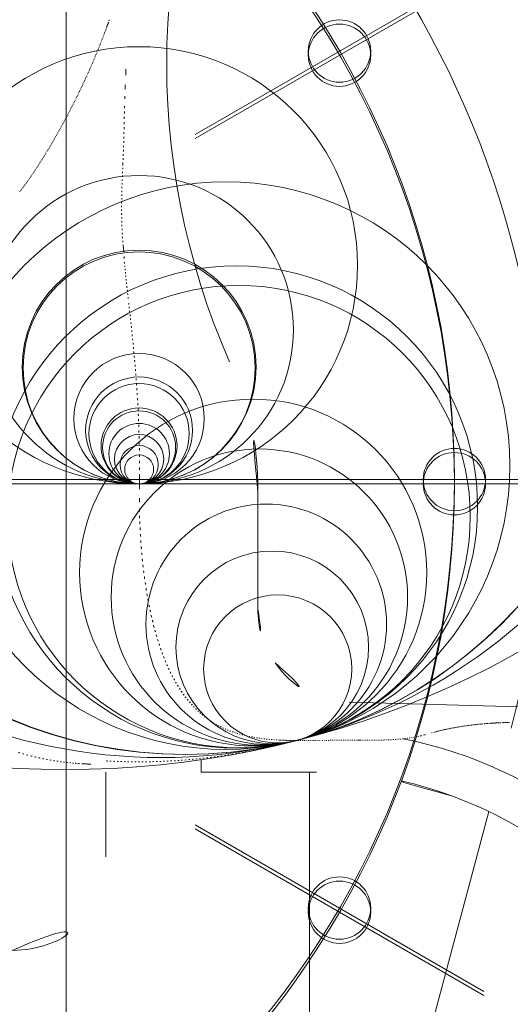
# Model space of a CAD drawing. Header units: millimetres. Extents: x 6612729504 to 6612744462, y 5733542327 to 5733549367.
# Tile 41 of 109: x 6612737394 to 6612737410, y 5733544356 to 5733544387. Entities that reach past the tile are written whole.
import ezdxf

# ---------------------------------------------------------------- set-up
doc = ezdxf.new("R2010")
doc.units = ezdxf.units.MM
doc.header["$MEASUREMENT"] = 0
doc.layers.add('_ATECHN-MEBLE', color=7, linetype='Continuous')

msp = doc.modelspace()

# ---------------------------------------------------------------- linework, layer by layer
at = {"layer": '_ATECHN-MEBLE', "color": 252, "lineweight": 18}
for p, q in [((6612737395.285228, 5733544412.35165), (6612737395.285228, 5733544342.351649)), ((6612737399.420713, 5733544383.428395), (6612737408.68199, 5733544388.775394)), ((6612737399.420713, 5733544383.295078), (6612737408.68199, 5733544388.642078)), ((6612737396.619319, 5733544386.958061), (6612737396.644002, 5733544387.032599)), ((6612737397.121069, 5733544379.748849), (6612737397.110466, 5733544379.881844)), ((6612737263.523328, 5733544372.351649), (6612737496.947128, 5733544372.351649)), ((6612737263.523328, 5733544372.218333), (6612737496.947128, 5733544372.218333)), ((6612737303.182075, 5733544372.351649), (6612737457.288382, 5733544372.351649)), ((6612737303.182075, 5733544372.218333), (6612737457.288382, 5733544372.218333)), ((6612737397.624422, 5733544372.214787), (6612737397.624786, 5733544372.214787)), ((6612737397.632473, 5733544372.214894), (6612737397.635415, 5733544372.440039)), ((6612737401.435106, 5733544368.204129), (6612737401.435188, 5733544371.967329)), ((6612737404.356617, 5733544365.205158), (6612737404.357779, 5733544365.205127)), ((6612737404.357779, 5733544365.205127), (6612737415.138031, 5733544364.922914)), ((6612737402.179253, 5733544363.989677), (6612737402.099943, 5733544363.993975)), ((6612737402.661103, 5733544363.973466), (6612737402.553612, 5733544363.946379)), ((6612737402.661103, 5733544363.973466), (6612737402.643943, 5733544363.973957)), ((6612737402.653516, 5733544363.973619), (6612737402.65398, 5733544363.973738)), ((6612737402.66096, 5733544363.975522), (6612737402.72358, 5733544363.975441)), ((6612737404.654496, 5733544363.986933), (6612737404.711845, 5733544363.986966)), ((6612737399.615217, 5733544362.960178), (6612737399.615217, 5733544363.362767)), ((6612737396.559468, 5733544362.960175), (6612737396.559469, 5733544360.242073)), ((6612737403.315207, 5733544362.960178), (6612737399.615217, 5733544362.960178)), ((6612737403.085228, 5733544355.230942), (6612737403.085228, 5733544362.960178)), ((6612737395.235228, 5733544310.855398), (6612737408.838958, 5733544361.701509)), ((6612737399.420713, 5733544361.274904), (6612737408.68199, 5733544355.927904)), ((6612737399.420713, 5733544361.141588), (6612737408.68199, 5733544355.794588))]:
    msp.add_line(p, q, dxfattribs=at)
for centre, radius in [((6612737395.256276, 5733544392.914816), 29.871594), ((6612737380.235228, 5733544372.351649), 27.5), ((6612737380.235228, 5733544372.218333), 27.5), ((6612737398.330645, 5733544380.948118), 17.516301), ((6612737399.09782, 5733544377.903115), 14.376155), ((6612737399.119619, 5733544377.83729), 14.306983), ((6612737404.050926, 5733544386.10165), 1), ((6612737404.050926, 5733544385.968333), 1), ((6612737397.614131, 5733544379.228403), 7.013627), ((6612737397.625598, 5733544377.160858), 4.94607), ((6612737400.405079, 5733544372.797883), 9.106211), ((6612737397.625395, 5733544375.96438), 3.749593), ((6612737397.625463, 5733544375.934813), 3.720025), ((6612737400.740577, 5733544371.471081), 7.737653), ((6612737400.82279, 5733544371.162778), 7.418594), ((6612737397.625466, 5733544374.305363), 2.090575), ((6612737397.62557, 5733544373.929061), 1.714273), ((6612737397.625562, 5733544373.822235), 1.607448), ((6612737401.280773, 5733544369.366725), 5.56507), ((6612737397.62414, 5733544373.431346), 1.216563), ((6612737397.625801, 5733544373.3851), 1.170312), ((6612737397.626119, 5733544373.183931), 0.969144), ((6612737397.626238, 5733544373.006141), 0.791353), ((6612737397.626633, 5733544372.828794), 0.614006), ((6612737401.481724, 5733544368.579533), 4.752633), ((6612737397.627144, 5733544372.678751), 0.463962), ((6612737407.735229, 5733544372.351649), 1), ((6612737407.735229, 5733544372.218333), 1), ((6612737401.70134, 5733544367.710244), 3.856035), ((6612737401.893669, 5733544366.96834), 3.089611), ((6612737402.06934, 5733544366.275419), 2.374771), ((6612737404.050926, 5733544358.601649), 1), ((6612737404.050926, 5733544358.468333), 1)]:
    msp.add_circle(centre, radius, dxfattribs=at)
for centre, radius, start, end in [((6612737380.235228, 5733544372.218333), 30.35, 345.0215939, 138.8411125), ((6612737422.192183, 5733544385.695393), 23.682323, 153.1241169, 203.8139129), ((6612737427.781781, 5733544376.681126), 32.813325, 161.4727803, 161.6110139), ((6612737373.29463, 5733544395.423095), 24.813063, 339.3942631, 339.4829663), ((6612737373.104708, 5733544395.494761), 25.016057, 339.4817512, 339.5677034), ((6612737373.288366, 5733544395.427346), 24.820419, 339.5657858, 339.6508445), ((6612737373.293343, 5733544395.425725), 24.815189, 339.6503322, 339.7336638), ((6612737373.681459, 5733544395.283095), 24.401695, 339.7319367, 339.8135408), ((6612737375.378434, 5733544394.657963), 22.593239, 339.8162937, 339.8984107), ((6612737376.732138, 5733544394.165886), 21.152877, 339.8902879, 339.97049), ((6612737375.837488, 5733544394.492506), 22.105284, 339.9694632, 340.0373876), ((6612737381.483322, 5733544392.433197), 16.095616, 340.0664248, 340.1485402), ((6612737388.54389, 5733544389.880663), 8.587818, 340.1699683, 340.30115), ((6612737386.078365, 5733544390.796897), 11.217939, 340.1402316, 340.2187064), ((6612737398.981085, 5733544386.137467), 2.500366, 159.5804943, 159.8105995), ((6612737396.990195, 5733544386.872954), 0.37801, 158.0054989, 158.7707703), ((6612737374.271951, 5733544395.042025), 23.764093, 338.6370325, 338.7391112), ((6612737374.032299, 5733544395.135582), 24.021358, 338.7384039, 338.8387566), ((6612737373.833407, 5733544395.213982), 24.235141, 338.8353047, 338.9337333), ((6612737373.495463, 5733544395.343628), 24.597099, 338.9347531, 339.0307499), ((6612737373.403555, 5733544395.379921), 24.695909, 339.0285134, 339.1232937), ((6612737373.340521, 5733544395.40428), 24.763485, 339.1225884, 339.2156424), ((6612737373.405345, 5733544395.380548), 24.694458, 339.213722, 339.3055602), ((6612737373.314711, 5733544395.414621), 24.791286, 339.3060714, 339.3966936), ((6612737375.541855, 5733544394.533501), 22.39615, 337.7785157, 337.8910421), ((6612737375.388775, 5733544394.595782), 22.561415, 337.8905358, 338.0020497), ((6612737375.282169, 5733544394.639324), 22.676569, 338.0008318, 338.1109231), ((6612737375.136757, 5733544394.697123), 22.833046, 338.1126479, 338.2215221), ((6612737374.986506, 5733544394.758471), 22.995335, 338.2185795, 338.3262362), ((6612737374.719425, 5733544394.864497), 23.282691, 338.326438, 338.4326752), ((6612737374.570045, 5733544394.924758), 23.443764, 338.4297327, 338.5342455), ((6612737374.407095, 5733544394.988116), 23.618597, 338.535971, 338.6392671), ((6612737376.410046, 5733544394.172322), 21.455824, 336.8468259, 336.9655692), ((6612737376.320439, 5733544394.209704), 21.552913, 336.9675054, 337.0860353), ((6612737376.250948, 5733544394.240004), 21.628718, 337.0838093, 337.2018359), ((6612737376.155456, 5733544394.278929), 21.731833, 337.204778, 337.3220891), ((6612737376.088518, 5733544394.308092), 21.804839, 337.3191469, 337.4357432), ((6612737376.004064, 5733544394.342322), 21.895964, 337.4374666, 337.5533491), ((6612737375.888269, 5733544394.391304), 22.021687, 337.5504068, 337.6655761), ((6612737375.681585, 5733544394.475634), 22.244913, 337.6667946, 337.7802399), ((6612737375.949891, 5733544394.375335), 21.958781, 335.8949828, 336.0121566), ((6612737375.977131, 5733544394.361823), 21.928401, 336.0153191, 336.1329922), ((6612737376.015031, 5733544394.34589), 21.887295, 336.1310509, 336.248725), ((6612737376.063955, 5733544394.322607), 21.833136, 336.2528862, 336.3705597), ((6612737376.123845, 5733544394.297403), 21.768166, 336.3681193, 336.4862924), ((6612737376.19623, 5733544394.264537), 21.68868, 336.4897347, 336.6084082), ((6612737376.284435, 5733544394.226512), 21.592626, 336.6076897, 336.726648), ((6612737376.390474, 5733544394.179929), 21.47681, 336.7290876, 336.848548), ((6612737474.805302, 5733544381.775481), 77.692133, 177.2411751, 177.60873303), ((6612737375.327362, 5733544394.662972), 22.644547, 335.0770532, 335.1907414), ((6612737375.474191, 5733544394.594932), 22.482719, 335.1907414, 335.3056514), ((6612737375.647431, 5733544394.514054), 22.291533, 335.3085902, 335.4242244), ((6612737375.778831, 5733544394.454606), 22.147312, 335.4225064, 335.5389062), ((6612737375.910666, 5733544394.392879), 22.001751, 335.5430666, 335.6606881), ((6612737375.95793, 5733544394.371804), 21.950002, 335.6594672, 335.777088), ((6612737375.942711, 5733544394.378096), 21.966463, 335.7783088, 335.8959804), ((6612737374.179836, 5733544395.209807), 23.915703, 334.1873697, 334.2948965), ((6612737374.261301, 5733544395.171583), 23.825721, 334.2924531, 334.4002352), ((6612737374.402153, 5733544395.102295), 23.668757, 334.404393, 334.5129043), ((6612737374.537555, 5733544395.037885), 23.518816, 334.512411, 334.621908), ((6612737374.709698, 5733544394.954987), 23.327755, 334.6248448, 334.734836), ((6612737374.856497, 5733544394.885892), 23.165508, 334.7343419, 334.8453216), ((6612737375.020555, 5733544394.806459), 22.983245, 334.8509343, 334.9629042), ((6612737375.163954, 5733544394.740993), 22.825616, 334.9594713, 335.0721679), ((6612737422.628402, 5733544383.794727), 25.476915, 177.2510255, 178.0795431), ((6612737373.760225, 5733544395.419744), 24.384886, 333.3332931, 333.4378812), ((6612737373.809747, 5733544395.395664), 24.329824, 333.4366594, 333.5417358), ((6612737373.86842, 5733544395.36518), 24.263714, 333.5441794, 333.6495021), ((6612737373.916071, 5733544395.342133), 24.210784, 333.6485229, 333.753846), ((6612737373.974409, 5733544395.311172), 24.144769, 333.7587332, 333.864788), ((6612737374.024407, 5733544395.288146), 24.089739, 333.8616132, 333.9681584), ((6612737374.085312, 5733544395.256651), 24.021191, 333.9718237, 334.078129), ((6612737374.131128, 5733544395.235229), 23.97062, 334.0764158, 334.1832126), ((6612737438.923665, 5733544383.275127), 41.780447, 178.1161689, 178.4201176), ((6612737373.557033, 5733544395.525669), 24.614016, 332.4975283, 332.6009045), ((6612737373.563437, 5733544395.522835), 24.607025, 332.5996828, 332.7030592), ((6612737373.579144, 5733544395.513966), 24.588999, 332.7047665, 332.8081428), ((6612737373.58617, 5733544395.510555), 24.581192, 332.8074071, 332.911269), ((6612737373.598293, 5733544395.503003), 24.566959, 332.9137126, 333.0173257), ((6612737373.617122, 5733544395.494429), 24.546291, 333.015617, 333.1192297), ((6612737373.655616, 5733544395.472766), 24.502162, 333.1241169, 333.2279708), ((6612737373.697386, 5733544395.453318), 24.456108, 333.2245515, 333.3291393), ((6612737100.53762, 5733544389.978656), 296.673541, 358.86447493, 358.89726429), ((6612737350.052385, 5733544385.209217), 47.113208, 358.8579193, 359.0486462), ((6612737373.718688, 5733544395.440952), 24.431499, 331.6693788, 331.773038), ((6612737373.603611, 5733544395.503357), 24.562406, 331.7713353, 331.8742539), ((6612737373.533336, 5733544395.539479), 24.641411, 331.8771786, 331.9800973), ((6612737373.505785, 5733544395.555531), 24.673273, 331.9769154, 332.0795774), ((6612737373.528076, 5733544395.541834), 24.647164, 332.0832419, 332.1863873), ((6612737373.535069, 5733544395.538964), 24.63964, 332.1846825, 332.2878276), ((6612737373.541331, 5733544395.534655), 24.632091, 332.2895329, 332.392678), ((6612737373.544103, 5733544395.533442), 24.629074, 332.3921938, 332.4955696), ((6612737295.757012, 5733544386.009642), 101.413586, 358.72675147, 358.82020218), ((6612735707.792456, 5733544420.099545), 1689.743979, 358.773209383, 358.77921856), ((6612737374.881629, 5733544394.804348), 23.105702, 330.8186054, 330.9274574), ((6612737374.751106, 5733544394.877457), 23.255304, 330.9262367, 331.0343455), ((6612737374.608339, 5733544394.955438), 23.417978, 331.036787, 331.1441532), ((6612737374.474433, 5733544395.03098), 23.571715, 331.1404907, 331.2471144), ((6612737374.325304, 5733544395.110989), 23.740943, 331.2507772, 331.3566593), ((6612737374.188615, 5733544395.187497), 23.897579, 331.3529963, 331.4586169), ((6612737374.03966, 5733544395.267312), 24.066567, 331.4613201, 331.5657196), ((6612737373.892223, 5733544395.347994), 24.234634, 331.5637578, 331.6681576), ((6612737333.329183, 5733544385.081317), 63.830092, 358.5321657, 358.66935543), ((6612737330.344784, 5733544385.163911), 66.815606, 358.65788383, 358.79232959), ((6612737376.179441, 5733544394.066776), 21.612926, 329.9222084, 330.0377658), ((6612737376.016392, 5733544394.161616), 21.80155, 330.0357998, 330.1506106), ((6612737375.83954, 5733544394.262043), 22.004925, 330.1530502, 330.2663693), ((6612737375.677901, 5733544394.355735), 22.191751, 330.2631839, 330.3760277), ((6612737375.500898, 5733544394.455316), 22.394841, 330.3784679, 330.4902959), ((6612737375.339899, 5733544394.547538), 22.580379, 330.4875863, 330.5986702), ((6612737375.163977, 5733544394.645821), 22.781893, 330.6006348, 330.7109741), ((6612737375.020145, 5733544394.727804), 22.947445, 330.7077893, 330.8173848), ((6612737340.634981, 5733544384.878387), 56.521483, 358.2501117, 358.3966157), ((6612737337.412724, 5733544384.969438), 59.745025, 358.3955233, 358.5387345), ((6612737377.97191, 5733544393.005753), 19.529939, 328.8364546, 328.962963), ((6612737377.73862, 5733544393.145218), 19.801738, 328.9653992, 329.0904073), ((6612737377.51854, 5733544393.278617), 20.059087, 329.0864717, 329.2099807), ((6612737377.269222, 5733544393.426061), 20.348739, 329.2124177, 329.3344288), ((6612737377.062625, 5733544393.550053), 20.589684, 329.3307728, 329.4512865), ((6612737376.862546, 5733544393.667212), 20.82154, 329.4537243, 329.5730196), ((6612737376.690858, 5733544393.769626), 21.021449, 329.5693625, 329.6876329), ((6612737376.518914, 5733544393.868887), 21.219985, 329.6908188, 329.8078704), ((6612737376.35798, 5733544393.963642), 21.40674, 329.8054317, 329.9217356), ((6612737341.687992, 5733544384.850789), 55.468139, 357.9592526, 358.1003135), ((6612737342.227075, 5733544384.826169), 54.928536, 358.107413, 358.2539348), ((6612737379.804955, 5733544391.870799), 17.373943, 327.6385232, 327.7795023), ((6612737379.635388, 5733544391.979005), 17.57509, 327.7755634, 327.915035), ((6612737379.442595, 5733544392.099457), 17.802418, 327.9162512, 328.0534635), ((6612737379.253951, 5733544392.218546), 18.025503, 328.049525, 328.1859849), ((6612737379.037287, 5733544392.351986), 18.279961, 328.1884183, 328.3229086), ((6612737378.83675, 5733544392.47732), 18.51644, 328.3185058, 328.4512047), ((6612737378.616322, 5733544392.611393), 18.774438, 328.4543906, 328.5858723), ((6612737378.411449, 5733544392.738686), 19.015628, 328.5799665, 328.7099457), ((6612737378.183073, 5733544392.876307), 19.282262, 328.7131317, 328.8408586), ((6612737174.261368, 5733544391.677284), 223.033861, 357.63716759, 357.66999218), ((6612737297.885554, 5733544386.573786), 99.304427, 357.71264399, 357.7880986), ((6612737333.602683, 5733544385.150476), 63.558993, 357.82802056, 357.94885779), ((6612737381.141855, 5733544391.005208), 15.781251, 326.4651181, 326.6181848), ((6612737380.983902, 5733544391.110647), 15.97116, 326.6137883, 326.7653417), ((6612737380.812845, 5733544391.221698), 16.1751, 326.7680683, 326.918109), ((6612737380.652566, 5733544391.327756), 16.367288, 326.9129551, 327.0614838), ((6612737380.479975, 5733544391.43879), 16.57251, 327.0634538, 327.2104713), ((6612737380.317961, 5733544391.544312), 16.765856, 327.2068275, 327.3520385), ((6612737380.142407, 5733544391.656264), 16.974066, 327.3535482, 327.49679), ((6612737379.979761, 5733544391.760934), 17.16748, 327.4940658, 327.6360921), ((6612737512.462198, 5733544377.436964), 115.466714, 177.55896113, 177.62076651), ((6612737803.465576, 5733544365.370618), 406.720091, 177.58905645, 177.60654927), ((6612737382.791457, 5733544389.879408), 13.784028, 324.8449037, 325.016664), ((6612737382.648343, 5733544389.980381), 13.959175, 325.0139334, 325.1838579), ((6612737382.476274, 5733544390.099653), 14.168539, 325.185067, 325.3531592), ((6612737382.31614, 5733544390.211595), 14.363918, 325.34877, 325.5145814), ((6612737382.145243, 5733544390.328621), 14.571044, 325.5157916, 325.6796328), ((6612737381.982652, 5733544390.440655), 14.768494, 325.6761441, 325.8381578), ((6612737381.804642, 5733544390.560798), 14.983253, 325.8401278, 326.000317), ((6612737381.640885, 5733544390.672709), 15.181593, 325.9956183, 326.1538375), ((6612737381.467667, 5733544390.787877), 15.389603, 326.1565658, 326.3129634), ((6612737381.309223, 5733544390.895418), 15.581089, 326.3070531, 326.4619352), ((6612737431.644615, 5733544380.626263), 34.586263, 177.749836, 177.9516077), ((6612737442.921414, 5733544380.217243), 45.870438, 177.6393739, 177.7924877), ((6612737461.511481, 5733544379.503546), 64.474148, 177.57647707, 177.68639331), ((6612737383.773991, 5733544389.169765), 12.571986, 323.2337024, 323.4183907), ((6612737383.685485, 5733544389.234488), 12.68163, 323.422326, 323.6056), ((6612737383.591727, 5733544389.304726), 12.798775, 323.6016642, 323.7838512), ((6612737383.482905, 5733544389.383373), 12.93304, 323.7876696, 323.9683281), ((6612737383.377539, 5733544389.461335), 13.064108, 323.9640697, 324.1428811), ((6612737383.264888, 5733544389.541868), 13.202583, 324.1463757, 324.3241039), ((6612737383.156608, 5733544389.620838), 13.336598, 324.3198474, 324.496051), ((6612737383.041669, 5733544389.702109), 13.477366, 324.4987823, 324.6735892), ((6612737382.924028, 5733544389.786298), 13.622026, 324.6708581, 324.8441423), ((6612737420.750632, 5733544380.959772), 23.687253, 178.1085053, 178.3998929), ((6612737425.425749, 5733544380.824821), 28.364283, 177.9034755, 178.1478798), ((6612737383.941908, 5733544389.043718), 12.362028, 322.8610475, 323.0483584), ((6612737383.857328, 5733544389.106268), 12.467219, 323.0518556, 323.2384017), ((6612737414.16402, 5733544381.077682), 17.099638, 178.9841599, 179.3874593), ((6612737415.425188, 5733544381.068609), 18.360774, 178.6502362, 179.0256908), ((6612737417.829326, 5733544381.024085), 20.765297, 178.3523274, 178.6841173), ((6612737412.777024, 5733544381.077613), 15.712659, 179.773784, 180.2163806), ((6612737413.335916, 5733544381.082736), 16.271527, 179.3743402, 179.8000117), ((6612737412.243626, 5733544381.073935), 15.179251, 180.2103701, 180.6710157), ((6612737412.127209, 5733544381.067518), 15.062768, 180.6518862, 181.1191251), ((6612737412.262991, 5733544381.07289), 15.198629, 181.1295157, 181.5962837), ((6612737412.498529, 5733544381.078031), 15.434219, 181.5908217, 182.0544186), ((6612737412.772175, 5733544381.092304), 15.708202, 182.0708201, 182.530187), ((6612737413.08725, 5733544381.105386), 16.023546, 182.5274335, 182.9825753), ((6612737413.394156, 5733544381.125728), 16.331095, 182.9979111, 183.4488588), ((6612737413.935302, 5733544381.158432), 16.873229, 183.4494043, 183.8912758), ((6612737414.635691, 5733544381.213136), 17.575717, 183.9142835, 184.3443503), ((6612737439.613628, 5733544382.717438), 42.590929, 183.9958823, 184.3153079), ((6612737413.969555, 5733544380.709963), 16.868656, 184.070395, 184.69131), ((6612737420.184535, 5733544381.228975), 23.105265, 184.7137721, 185.0132188), ((6612737615.698235, 5733544399.76949), 219.495579, 185.374747, 185.39948356), ((6612737434.467861, 5733544382.638135), 37.457309, 185.3978002, 185.5608569), ((6612737428.567484, 5733544382.012224), 31.524089, 185.4680997, 185.6761766), ((6612737444.231021, 5733544383.597415), 47.267618, 185.7102125, 185.8474978), ((6612737463.280537, 5733544385.611142), 66.4232, 185.90132445, 185.99859527), ((6612737470.868909, 5733544386.43716), 74.056351, 186.02056066, 186.1090227), ((6612737486.745144, 5733544388.151596), 90.02488, 186.11891864, 186.19253638), ((6612737534.362083, 5733544393.376174), 137.927562, 186.21673306, 186.2651267), ((6612737630.038858, 5733544403.968786), 234.188895, 186.28654815, 186.31569307), ((6612738075.642246, 5733544453.522479), 682.539125, 186.335485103, 186.345381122), ((6612736296.402127, 5733544255.330097), 1107.705464, 6.356363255, 6.362397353), ((6612737108.59024, 5733544345.717331), 290.503315, 6.34978607, 6.3739831), ((6612737217.982568, 5733544357.837948), 180.441576, 6.32667526, 6.36625925), ((6612737269.636997, 5733544363.532196), 128.474249, 6.28600502, 6.34151926), ((6612737294.109662, 5733544366.198235), 103.856816, 6.23212022, 6.30193527), ((6612737311.911103, 5733544368.122384), 85.9517, 6.1601323, 6.24533467), ((6612737322.168732, 5733544369.209194), 75.636679, 6.07716159, 6.1755195), ((6612737330.739313, 5733544370.108904), 67.019014, 5.9765729, 6.0881442), ((6612737335.961145, 5733544370.640508), 61.770215, 5.86728908, 5.99032971), ((6612737340.600311, 5733544371.109061), 57.107455, 5.7409317, 5.8754982), ((6612737343.756157, 5733544371.414337), 53.936902, 5.6097357, 5.7536002), ((6612737346.98672, 5733544371.725542), 50.69139, 5.4609245, 5.6163147), ((6612737349.017963, 5733544371.909448), 48.651866, 5.3089026, 5.472995), ((6612737351.080361, 5733544372.097016), 46.58096, 5.1404571, 5.3138498), ((6612737352.440938, 5733544372.210378), 45.215699, 4.9704271, 5.1519836), ((6612737354.016046, 5733544372.344668), 43.63488, 4.7834263, 4.9736933), ((6612737355.04359, 5733544372.422136), 42.604456, 4.5964709, 4.794362), ((6612737391.435103, 5733544371.967328), 10.000085, 0, 24.6197772), ((6612737356.320312, 5733544372.522249), 41.323818, 4.3925449, 4.6002835), ((6612737356.872787, 5733544372.557031), 40.770302, 4.1898341, 4.4035248), ((6612737357.466334, 5733544372.600171), 40.175189, 3.970149, 4.190379), ((6612737357.95227, 5733544372.626664), 39.688586, 3.7538117, 3.9805437), ((6612737358.941416, 5733544372.690136), 38.697406, 3.5194816, 3.7560285), ((6612737359.328555, 5733544372.705876), 38.310032, 3.2884902, 3.5315472), ((6612737359.84338, 5733544372.734653), 37.794404, 3.0389505, 3.2895813), ((6612737359.94407, 5733544372.733287), 37.693929, 2.7921965, 3.0488011), ((6612737360.28583, 5733544372.749788), 37.35177, 2.5285252, 2.7927423), ((6612737360.66567, 5733544372.759017), 36.971893, 2.2676788, 2.5400128), ((6612737361.704148, 5733544372.79696), 35.932728, 1.9860629, 2.2725927), ((6612737361.910304, 5733544372.795004), 35.726765, 1.7067082, 2.0008262), ((6612737362.109667, 5733544372.800279), 35.527334, 1.4044289, 1.7078005), ((6612737362.060946, 5733544372.791658), 35.576251, 1.1071062, 1.4164463), ((6612737362.440726, 5733544372.798285), 35.196414, 0.7868604, 1.1081988), ((6612737363.16991, 5733544372.797436), 34.467312, 0.4693762, 0.8054443), ((6612737364.841038, 5733544372.803245), 32.796194, 0.1207583, 0.4830361), ((6612737363.245927, 5733544372.791148), 34.391328, 359.7803409, 0.1355115), ((6612737358.861901, 5733544372.83033), 38.775478, 359.4235207, 359.74701), ((6612737442.867817, 5733544371.897878), 45.235115, 179.5983815, 180.1753997), ((6612737414.706226, 5733544371.67329), 17.073529, 179.7114908, 180.881404), ((6612737416.333254, 5733544371.682056), 18.700506, 180.8316695, 181.5290549), ((6612737450.338819, 5733544373.151417), 52.736159, 182.1391561, 182.3327376), ((6612737419.436038, 5733544371.879797), 21.807233, 182.2988434, 182.8140805), ((6612737415.111961, 5733544371.589302), 17.474282, 182.5586211, 183.2408737), ((6612737417.222814, 5733544371.712535), 19.588726, 183.2518154, 183.8441701), ((6612737418.183273, 5733544371.798625), 20.552807, 183.9038885, 184.4561193), ((6612737416.510441, 5733544371.667669), 18.874858, 184.454485, 185.0543296), ((6612737415.515486, 5733544371.564083), 17.874652, 185.0044141, 185.6355078), ((6612737415.197316, 5733544371.533504), 17.555017, 185.6382804, 186.2733336), ((6612737414.651479, 5733544371.468063), 17.005298, 186.2552307, 186.903189), ((6612737413.865182, 5733544371.371901), 16.213144, 186.8998686, 187.5713174), ((6612737413.17766, 5733544371.271531), 15.518393, 187.538784, 188.2316417), ((6612737412.610706, 5733544371.189322), 14.945511, 188.2311009, 188.9405839), ((6612737411.98515, 5733544371.083537), 14.311117, 188.9112964, 189.6415326), ((6612737411.330832, 5733544370.971341), 13.647251, 189.6371315, 190.3906673), ((6612737410.69042, 5733544370.845671), 12.994677, 190.3550876, 191.1337597), ((6612737410.092286, 5733544370.726911), 12.384868, 191.1292596, 191.9323341), ((6612737409.505725, 5733544370.595082), 11.783727, 191.8949337, 192.7237367), ((6612737404.435097, 5733544368.204126), 2.999991, 180, 215.3201869), ((6612737408.967427, 5733544370.472638), 11.23168, 192.7193524, 193.5733283), ((6612737408.410305, 5733544370.330523), 10.656768, 193.5334363, 194.4163279), ((6612737407.868528, 5733544370.189795), 10.097014, 194.4083748, 195.3214451), ((6612737407.352133, 5733544370.040513), 9.559529, 195.2766364, 196.2219776), ((6612737406.895486, 5733544369.906634), 9.083663, 196.2157483, 197.1900653), ((6612737406.437446, 5733544369.757699), 8.602069, 197.1439068, 198.1512248), ((6612737406.013643, 5733544369.617702), 8.155744, 198.1443133, 199.1836752), ((6612737405.593775, 5733544369.464499), 7.708851, 199.1333904, 200.2098015), ((6612737405.209311, 5733544369.321738), 7.298739, 200.2004646, 201.311419), ((6612737404.842347, 5733544369.171738), 6.902356, 201.2584556, 202.4069731), ((6612737404.524118, 5733544369.039743), 6.55784, 202.4010884, 203.5817267), ((6612737404.205648, 5733544368.894457), 6.207845, 203.5286317, 204.7488843), ((6612737403.915529, 5733544368.759903), 5.888044, 204.7417859, 205.9978719), ((6612737403.637601, 5733544368.618175), 5.576116, 205.9406886, 207.2373115), ((6612737404.435097, 5733544368.204126), 2.999994, 215.3201869, 268.5010163), ((6612737403.397447, 5733544368.494064), 5.305788, 207.2324246, 208.5636239), ((6612737403.166022, 5733544368.362386), 5.039574, 208.5068894, 209.8765673), ((6612737402.967491, 5733544368.248275), 4.810585, 209.8758213, 211.2780608), ((6612737402.77317, 5733544368.124973), 4.580492, 211.2216455, 212.6622102), ((6612737402.604005, 5733544368.016659), 4.379621, 212.6634251, 214.1354725), ((6612737402.445097, 5733544367.903985), 4.184866, 214.0792452, 215.5870322), ((6612737402.315601, 5733544367.812023), 4.02604, 215.5952264, 217.1280244), ((6612737402.190727, 5733544367.713165), 3.86681, 217.0768808, 218.6403516), ((6612737402.087549, 5733544367.63188), 3.735464, 218.6547735, 220.2394065), ((6612737401.989798, 5733544367.54525), 3.604884, 220.1921108, 221.8022526), ((6612737401.912383, 5733544367.477713), 3.502158, 221.8227632, 223.4481261), ((6612737401.84067, 5733544367.40647), 3.401102, 223.4079371, 225.0513877), ((6612737401.78826, 5733544367.356449), 3.328674, 225.0815248, 226.7300638), ((6612737401.738968, 5733544367.301421), 3.254821, 226.6979744, 228.3567953), ((6612737401.704676, 5733544367.26613), 3.205662, 228.3955021, 230.0521975), ((6612737401.67378, 5733544367.227105), 3.155907, 230.0273616, 231.685549), ((6612737401.657057, 5733544367.210203), 3.132278, 231.7337634, 233.3805808), ((6612737401.642832, 5733544367.189697), 3.107334, 233.365279, 235.0033243), ((6612737401.64079, 5733544367.192182), 3.1082, 235.0606223, 236.6777443), ((6612737401.640312, 5733544367.190981), 3.106934, 236.6733476, 238.2728647), ((6612737401.650197, 5733544367.213682), 3.131444, 238.3376211, 239.9077731), ((6612737401.660692, 5733544367.23221), 3.152736, 239.9114316, 241.4569158), ((6612737401.679979, 5733544367.275929), 3.200361, 241.5278235, 243.0363874), ((6612737401.70008, 5733544367.316941), 3.246028, 243.0481183, 244.524392), ((6612737401.72859, 5733544367.387123), 3.321652, 244.6013758, 246.0331836), ((6612737401.756389, 5733544367.452494), 3.392679, 246.0529899, 247.4462934), ((6612737401.790765, 5733544367.5479), 3.493977, 247.5261543, 248.8716319), ((6612737401.82403, 5733544367.63824), 3.590234, 248.8961899, 250.1995196), ((6612737408.936295, 5733544357.338514), 7.150934, 103.9502347, 104.1795032), ((6612737408.960579, 5733544357.234284), 7.257944, 103.7099649, 103.9379095), ((6612737409.010843, 5733544357.028996), 7.469297, 103.4867857, 103.7110265), ((6612737409.100142, 5733544356.64873), 7.859902, 103.258698, 103.4732688), ((6612737409.156841, 5733544356.405673), 8.109484, 103.04491, 103.2548497), ((6612737409.166604, 5733544356.359473), 8.156695, 102.8285824, 103.0388079), ((6612737409.177462, 5733544356.313856), 8.203585, 102.6212641, 102.8313676), ((6612737409.183063, 5733544356.285566), 8.232415, 102.4052946, 102.6162265), ((6612737409.17989, 5733544356.302567), 8.21513, 102.1971488, 102.4091476), ((6612737409.161115, 5733544356.387276), 8.128367, 101.9792748, 102.1938289), ((6612737409.16745, 5733544356.360507), 8.155868, 101.7693365, 101.9837778), ((6612737409.204271, 5733544356.177444), 8.342593, 101.5511518, 101.7604433), ((6612737409.239598, 5733544356.003613), 8.519976, 101.3448668, 101.5500811), ((6612737409.280729, 5733544355.790348), 8.737165, 101.1348319, 101.3342579), ((6612737409.310548, 5733544355.638244), 8.892165, 100.9377612, 101.1337597), ((6612737409.330056, 5733544355.530803), 9.001356, 100.7358611, 100.9299394), ((6612737409.345662, 5733544355.44925), 9.084388, 100.5445682, 100.736398), ((6612737409.359951, 5733544355.366637), 9.168221, 100.3479035, 100.5379219), ((6612737409.368891, 5733544355.318588), 9.217094, 100.1596933, 100.348441), ((6612737409.374513, 5733544355.281744), 9.254352, 99.9660078, 100.1535842), ((6612737409.377364, 5733544355.267756), 9.268622, 99.7813115, 99.9681605), ((6612737409.38136, 5733544355.238514), 9.298119, 99.5895222, 99.7752027), ((6612737409.389593, 5733544355.191355), 9.34599, 99.4066278, 99.5911385), ((6612737409.411163, 5733544355.053856), 9.485166, 99.218432, 99.3994413), ((6612737409.433791, 5733544354.913853), 9.626986, 99.0402064, 99.2178926), ((6612737409.461631, 5733544354.730006), 9.812923, 98.8582042, 99.0324799), ((6612737409.484944, 5733544354.579694), 9.965032, 98.6867972, 98.8576643), ((6612737409.503152, 5733544354.452452), 10.093565, 98.5110692, 98.6796103), ((6612737409.514013, 5733544354.380573), 10.16626, 98.3442304, 98.5116096), ((6612737409.522354, 5733544354.316248), 10.231115, 98.1725261, 98.3382041), ((6612737409.52622, 5733544354.291315), 10.256344, 98.0097086, 98.1742264), ((6612737409.533017, 5733544354.235446), 10.312615, 97.8414796, 98.0042216), ((6612737409.537195, 5733544354.206713), 10.34165, 97.6809778, 97.8425622), ((6612737409.543474, 5733544354.152407), 10.396308, 97.5156028, 97.6754896), ((6612737409.551435, 5733544354.093043), 10.456202, 97.3580258, 97.5161445), ((6612737409.566231, 5733544353.96945), 10.580673, 97.1965859, 97.3519248), ((6612737409.577497, 5733544353.880129), 10.670702, 97.0430089, 97.1965859), ((6612737409.591906, 5733544353.753835), 10.797809, 96.8861102, 97.0369097), ((6612737409.602082, 5733544353.669613), 10.882644, 96.7375451, 96.8861102), ((6612737409.61489, 5733544353.55041), 11.002526, 96.585118, 96.7309052), ((6612737409.623671, 5733544353.475705), 11.077746, 96.4415651, 96.5856608), ((6612737409.635197, 5733544353.362416), 11.191612, 96.2931255, 96.4349882), ((6612737409.642557, 5733544353.296137), 11.258299, 96.1535545, 96.2936686), ((6612737409.652785, 5733544353.190874), 11.364052, 96.0101214, 96.1480047), ((6612737409.658758, 5733544353.133985), 11.421254, 95.8738676, 96.0101214), ((6612737409.667665, 5733544353.037077), 11.518564, 95.7348966, 95.8689197), ((6612737409.672367, 5733544352.991158), 11.564723, 95.6031033, 95.7354403), ((6612737409.67992, 5733544352.902163), 11.654031, 95.4675037, 95.597612), ((6612737409.683285, 5733544352.86815), 11.68821, 95.3390792, 95.4680997), ((6612737409.689404, 5733544352.791218), 11.765377, 95.2073901, 95.334132), ((6612737409.69187, 5733544352.764582), 11.792127, 95.0823292, 95.2073901), ((6612737409.69832, 5733544352.680378), 11.876571, 94.9544986, 95.0773824), ((6612737409.701277, 5733544352.646867), 11.910212, 94.8332957, 94.9544986), ((6612737409.708433, 5733544352.549359), 12.007977, 94.7082815, 94.827805), ((6612737409.711916, 5733544352.507183), 12.050296, 94.5909805, 94.7088261), ((6612737409.719233, 5733544352.402332), 12.155396, 94.470368, 94.5854902), ((6612737409.722967, 5733544352.354733), 12.203142, 94.3563783, 94.470368), ((6612737409.730685, 5733544352.238897), 12.31923, 94.2396643, 94.3514747), ((6612737409.734996, 5733544352.180313), 12.377972, 94.1301144, 94.2396643), ((6612737409.743742, 5733544352.043634), 12.514926, 94.0172549, 94.1246251), ((6612737409.746604, 5733544352.002406), 12.556253, 93.9115578, 94.0172549), ((6612737409.751005, 5733544351.92318), 12.635596, 93.8030981, 93.9071594), ((6612737409.751469, 5733544351.916415), 12.642376, 93.7007085, 93.8030981), ((6612737409.755028, 5733544351.847615), 12.711262, 93.5961375, 93.6968916), ((6612737409.755165, 5733544351.844601), 12.71428, 93.4965083, 93.5955921), ((6612737409.759045, 5733544351.765534), 12.793435, 93.3946647, 93.4921118), ((6612737409.759436, 5733544351.759394), 12.799588, 93.2983409, 93.3946647), ((6612737409.763325, 5733544351.67483), 12.884234, 93.1998345, 93.2939768), ((6612737409.764002, 5733544351.662966), 12.896119, 93.1068138, 93.1998345), ((6612737409.768509, 5733544351.562653), 12.996529, 93.012127, 93.1029649), ((6612737409.769015, 5733544351.55119), 13.008002, 92.9224088, 93.0115813), ((6612737409.772932, 5733544351.456232), 13.103037, 92.8304799, 92.9180153), ((6612737409.772824, 5733544351.458363), 13.100903, 92.7446082, 92.8304799), ((6612737409.77562, 5733544351.380412), 13.178898, 92.6559812, 92.7402158), ((6612737409.776089, 5733544351.368364), 13.190955, 92.5728381, 92.6559812), ((6612737409.781258, 5733544351.234277), 13.325139, 92.4886035, 92.5690171), ((6612737409.782691, 5733544351.197848), 13.361595, 92.4087598, 92.4880576), ((6612737409.787394, 5733544351.063844), 13.495679, 92.327278, 92.4043924), ((6612737409.785953, 5733544351.096426), 13.463065, 92.25071, 92.326732), ((6612737409.784351, 5733544351.120114), 13.439333, 92.1730715, 92.2479801), ((6612737409.780828, 5733544351.21417), 13.345211, 92.0992547, 92.1736175), ((6612737409.780698, 5733544351.199264), 13.360103, 92.0237998, 92.0965245), ((6612737409.778109, 5733544351.272167), 13.287153, 91.9516216, 92.0237998), ((6612737409.778323, 5733544351.243431), 13.315879, 91.8778237, 91.9483451), ((6612737409.776482, 5733544351.300579), 13.258701, 91.8089405, 91.8783699), ((6612737409.777681, 5733544351.238942), 13.320346, 91.7378727, 91.8056464), ((6612737409.776439, 5733544351.276695), 13.282572, 91.6706282, 91.7373265), ((6612737409.778153, 5733544351.191137), 13.368144, 91.6028381, 91.6673511), ((6612737409.778354, 5733544351.180964), 13.37832, 91.5388868, 91.6022919), ((6612737409.782531, 5733544350.997574), 13.561756, 91.4743891, 91.5356095), ((6612737409.781034, 5733544351.045274), 13.514033, 91.4131689, 91.4732967), ((6612737409.779556, 5733544351.082922), 13.476359, 91.3514155, 91.4104376), ((6612737409.774996, 5733544351.27673), 13.282499, 91.2929267, 91.3514155), ((6612737409.771382, 5733544351.418706), 13.140477, 91.2333578, 91.2912879), ((6612737409.768232, 5733544351.563885), 12.995263, 91.1754162, 91.2328115), ((6612737409.76874, 5733544351.513118), 13.04603, 91.1174861, 91.173231), ((6612737409.768069, 5733544351.546896), 13.012245, 91.0622876, 91.1174861), ((6612737401.86306, 5733544367.762134), 3.720028, 250.2802358, 251.5327392), ((6612737401.901703, 5733544367.884004), 3.847864, 251.5621137, 252.7686359), ((6612737401.946875, 5733544368.04912), 4.018954, 252.8505498, 254.0021402), ((6612737401.988831, 5733544368.204222), 4.179613, 254.0350145, 255.1398227), ((6612737402.034241, 5733544368.398858), 4.37939, 255.2182793, 256.2702899), ((6612737402.078254, 5733544368.59024), 4.57575, 256.3035525, 257.3082085), ((6612737402.127443, 5733544368.838197), 4.82846, 257.3853732, 258.3355768), ((6612737402.1746, 5733544369.082367), 5.077122, 258.3719068, 259.2747462), ((6612737402.226717, 5733544369.395249), 5.394243, 259.349229, 260.198208), ((6612737402.274837, 5733544369.695283), 5.69809, 260.2347684, 261.0377703), ((6612737402.325787, 5733544370.065026), 6.071261, 261.106401, 261.8594655), ((6612737402.375149, 5733544370.438153), 6.447619, 261.8947802, 262.6034102), ((6612737402.430216, 5733544370.924636), 6.937147, 262.6701016, 263.3279905), ((6612737402.478517, 5733544371.376585), 7.391649, 263.3631686, 263.9811269), ((6612737402.526463, 5733544371.906293), 7.923468, 264.0376705, 264.6137264), ((6612737402.584146, 5733544372.572887), 8.592536, 264.6482552, 265.1787747), ((6612737402.664368, 5733544373.661323), 9.683869, 265.2472942, 265.7181345), ((6612737402.686986, 5733544374.036777), 10.059964, 265.7493565, 266.2018088), ((6612737402.658375, 5733544373.618057), 9.64027, 266.206752, 266.6792305), ((6612737403.462452, 5733544390.151562), 26.193335, 267.1919497, 267.2778215), ((6612737402.694042, 5733544373.740475), 9.76428, 267.2078035, 267.3833945), ((6612737402.744516, 5733544374.815618), 10.840606, 267.3762985, 267.4785713), ((6612737403.732441, 5733544398.543622), 34.589146, 267.5726556, 267.5977914), ((6612737402.842582, 5733544377.308886), 13.335773, 267.5939698, 267.6656245), ((6612737402.750299, 5733544374.878559), 10.903707, 267.6300702, 267.7235854), ((6612737402.835737, 5733544377.057414), 13.084236, 267.7284992, 267.805067), ((6612737402.891016, 5733544378.583645), 14.611465, 267.8176462, 267.8843438), ((6612737402.867014, 5733544377.950399), 13.977764, 267.887074, 267.9576144), ((6612737402.865829, 5733544377.897307), 13.924664, 267.954884, 268.0254049), ((6612737402.889933, 5733544378.625538), 14.653292, 268.0297925, 268.0970368), ((6612737402.868695, 5733544377.981718), 14.009122, 268.0964907, 268.1670119), ((6612737402.810448, 5733544376.11942), 12.145914, 268.1604583, 268.2413565), ((6612737402.788195, 5733544375.333759), 11.359941, 268.2320718, 268.3189783), ((6612737402.781668, 5733544375.106121), 11.13221, 268.3184321, 268.4069935), ((6612737402.821632, 5733544376.565833), 12.592468, 268.4097246, 268.4878926), ((6612737402.970174, 5733544382.463512), 18.492015, 268.5103022, 268.563329), ((6612737403.25938, 5733544394.457985), 30.48997, 268.5851924, 268.6174346), ((6612737404.865578, 5733544462.634836), 98.685735, 268.64039053, 268.65023615), ((6612737400.021833, 5733544255.433628), 108.572084, 88.66170769, 88.67044797), ((6612737401.79489, 5733544330.833158), 33.151712, 88.6513287, 88.6808397), ((6612737402.140653, 5733544345.205626), 18.77509, 88.6212584, 88.6737382), ((6612737402.312701, 5733544352.129382), 11.849199, 88.5644215, 88.6469457), ((6612737402.346717, 5733544353.329997), 10.64811, 88.4928086, 88.5851924), ((6612737402.313394, 5733544352.105761), 11.872799, 88.4048087, 88.4873463), ((6612737401.101709, 5733544370.05652), 6.277722, 284.3717995, 284.3813403), ((6612737402.736464, 5733544398.503544), 34.528105, 269.9786899, 270.0825091), ((6612737402.736309, 5733544396.648444), 32.673008, 270.0874269, 270.1967098), ((6612737402.738598, 5733544398.17699), 34.201537, 270.1841423, 270.2885092), ((6612737402.714386, 5733544404.866762), 40.891347, 270.2753953, 270.3628238), ((6612737402.681473, 5733544411.84531), 47.869965, 270.3491603, 270.4234745), ((6612737402.624965, 5733544420.776992), 56.801822, 270.4141857, 270.4764794), ((6612737402.545748, 5733544431.968498), 67.993601, 270.46500503, 270.51691737), ((6612737402.384766, 5733544451.466552), 87.492315, 270.50708225, 270.54751532), ((6612737402.157886, 5733544477.216473), 113.24323, 270.53822669, 270.56937623), ((6612737401.711226, 5733544524.439741), 160.468607, 270.56117502, 270.58303596), ((6612737400.854249, 5733544612.159489), 248.192535, 270.57484013, 270.58904622), ((6612737397.257685, 5733544969.927359), 605.978479, 270.581396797, 270.586860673), ((6612737429.863897, 5733541755.355891), 2608.758355, 90.578664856, 90.579757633), ((6612737407.373698, 5733543978.212987), 385.787491, 90.56226779, 90.57101541), ((6612737405.864541, 5733544129.788688), 234.20428, 90.54205142, 90.55680392), ((6612737405.254985, 5733544192.516175), 171.473834, 90.51637097, 90.53658751), ((6612737404.961388, 5733544223.970472), 140.018169, 90.48740728, 90.51199981), ((6612737404.758608, 5733544246.588574), 117.39916, 90.45243786, 90.48194333), ((6612737404.650287, 5733544259.65163), 104.335657, 90.41691773, 90.44970586), ((6612737404.571684, 5733544269.534857), 94.45212, 90.37648394, 90.41309293), ((6612737404.526779, 5733544275.952075), 88.034745, 90.33604658, 90.37484473), ((6612737404.492785, 5733544281.095568), 82.891142, 90.29233402, 90.33331456), ((6612737404.492011, 5733544281.684013), 82.3027, 90.2524436, 90.29342684), ((6612737404.510993, 5733544277.706974), 86.279785, 90.21419496, 90.25353642), ((6612737404.527731, 5733544274.163326), 89.823469, 90.17867819, 90.2163806), ((6612737404.542055, 5733544269.92426), 94.06256, 90.1437077, 90.1792246), ((6612737404.552969, 5733544266.790239), 97.196598, 90.11092277, 90.14534695), ((6612737404.559982, 5733544263.885101), 100.101745, 90.07813702, 90.11146918), ((6612737404.583195, 5733544253.98769), 109.999179, 90.05300205, 90.08360193), ((6612737404.6212, 5733544227.270844), 136.716049, 90.03442402, 90.05846618), ((6612737404.679768, 5733544174.923062), 189.063859, 90.025135, 90.04262021), ((6612737404.836338, 5733543958.722959), 405.264014, 90.02568141, 90.03387761), ((6612737404.432424, 5733544739.339646), 375.352784, 270.04262021, 270.05136281), ((6612737404.566279, 5733544558.855716), 194.868808, 270.059559, 270.07649778), ((6612737404.635957, 5733544489.022468), 125.035531, 270.08688044, 270.11310843), ((6612737404.69212, 5733544450.319283), 86.332312, 270.12676883, 270.16392503), ((6612737404.750682, 5733544423.518816), 59.531791, 270.18141026, 270.23605135), ((6612737404.792521, 5733544410.394082), 46.406998, 270.2508044, 270.3207472), ((6612737404.832816, 5733544401.02932), 37.042159, 270.339325, 270.4262065), ((6612737404.866388, 5733544395.46962), 31.482364, 270.4404128, 270.5420514), ((6612737404.899332, 5733544391.019432), 27.032065, 270.5617214, 270.6803042), ((6612737404.932774, 5733544387.619455), 23.631932, 270.6966955, 270.8322159), ((6612737404.970655, 5733544384.393972), 20.406241, 270.8573562, 271.0136548), ((6612737405.008417, 5733544381.872252), 17.884248, 271.0355177, 271.2136797), ((6612737405.051399, 5733544379.441524), 15.453157, 271.2448299, 271.450887), ((6612737405.087559, 5733544377.80718), 13.818424, 271.4727504, 271.7023388), ((6612737405.123294, 5733544376.373897), 12.384712, 271.734033, 271.9909967), ((6612737405.154921, 5733544375.350042), 11.360378, 272.0106747, 272.2906319), ((6612737405.186672, 5733544374.406272), 10.416095, 272.3234562, 272.6286391), ((6612737405.219433, 5733544373.605141), 9.614305, 272.6521604, 272.983121), ((6612737405.257244, 5733544372.761743), 8.770084, 273.0230689, 273.3864505), ((6612737405.290668, 5733544372.138379), 8.145836, 273.4105476, 273.8025529), ((6612737405.325016, 5733544371.538353), 7.544854, 273.8441701, 274.2681617), ((6612737405.357086, 5733544371.066159), 7.071584, 274.2939347, 274.7477597), ((6612737405.392018, 5733544370.58347), 6.587662, 274.7927285, 275.2820408), ((6612737405.41911, 5733544370.267796), 6.270834, 275.3006909, 275.8172674), ((6612737405.443489, 5733544369.983134), 5.98517, 275.8612541, 276.4047572), ((6612737403.315207, 5733544350.210177), 14.099998, 24.7965502, 78.631129), ((6612737405.476888, 5733544369.654508), 5.654869, 276.4399362, 277.0198308), ((6612737405.523138, 5733544369.241533), 5.23934, 277.069441, 277.7013788), ((6612737405.525285, 5733544369.241652), 5.239171, 277.6776557, 278.3116987), ((6612737405.485066, 5733544369.492837), 5.493532, 278.3475534, 278.9538782), ((6612737405.583383, 5733544368.786692), 4.780707, 279.1071325, 279.8229039), ((6612737405.737024, 5733544367.875795), 3.856955, 279.8827293, 280.8036981), ((6612737405.567635, 5733544368.945166), 4.93924, 280.4084571, 281.0881086), ((6612737402.706269, 5733544383.611452), 19.882042, 281.0518886, 281.2050222), ((6612737405.764127, 5733544367.80023), 3.778711, 282.3101124, 283.3816895), ((6612737405.866803, 5733544367.389351), 3.355226, 283.2997789, 285.2132813), ((6612737404.369043, 5733544373.396312), 9.545609, 284.4265339, 285.3191927), ((6612737409.642981, 5733544354.917829), 9.672282, 105.7588059, 106.0467964), ((6612737408.26803, 5733544359.841038), 4.56072, 105.4432672, 105.9319609), ((6612737408.639619, 5733544358.485826), 5.965949, 105.1492554, 105.4172935), ((6612737410.649993, 5733544350.846601), 13.865191, 104.8194888, 104.9184996), ((6612737408.936193, 5733544357.331244), 7.157903, 104.6217475, 104.8347295), ((6612737408.678698, 5733544358.355598), 6.101731, 104.4417748, 104.7098828), ((6612737408.826001, 5733544357.782846), 6.693121, 104.1958033, 104.4400511), ((6612737397.454359, 5733544382.943997), 19.664415, 280.8314562, 281.1593713), ((6612737397.371517, 5733544383.360227), 20.088808, 281.1616214, 281.4814977), ((6612737397.196742, 5733544384.183545), 20.930441, 281.5015364, 281.8078068), ((6612737397.038957, 5733544384.92317), 21.686703, 281.8156301, 282.1100224), ((6612737396.838433, 5733544385.820176), 22.605816, 282.1295237, 282.4108659), ((6612737396.609553, 5733544386.843596), 23.654513, 282.4192229, 282.6874069), ((6612737396.248522, 5733544388.401361), 25.253537, 282.710343, 282.9603369), ((6612737395.77274, 5733544390.437141), 27.344165, 282.9749171, 283.2054152), ((6612737394.93397, 5733544393.940411), 30.946413, 283.2357642, 283.4390724), ((6612737393.669946, 5733544399.160733), 36.317568, 283.4642576, 283.6374707), ((6612737391.000541, 5733544410.018174), 47.498304, 283.6790846, 283.8112154), ((6612737389.704396, 5733544415.195538), 52.835402, 283.8359974, 283.9552709), ((6612737390.799921, 5733544410.787935), 48.293692, 283.9547406, 284.0859403), ((6612737396.289625, 5733544372.05684), 8.835438, 253.2840603, 254.1827249), ((6612737396.337693, 5733544372.226491), 9.011767, 254.1827249, 255.0520751), ((6612737396.335423, 5733544372.205782), 8.991175, 255.0318013, 255.8903375), ((6612737396.304297, 5733544372.09313), 8.874333, 255.9078309, 256.763172), ((6612737396.289218, 5733544372.009868), 8.789832, 256.7345439, 257.5807771), ((6612737396.289017, 5733544372.011931), 8.791804, 257.5847475, 258.4098421), ((6612737396.280683, 5733544371.943871), 8.723458, 258.3735124, 259.1840842), ((6612737396.304645, 5733544372.063524), 8.845482, 259.1767994, 259.9535936), ((6612737396.300347, 5733544372.012702), 8.794692, 259.9235863, 260.6824843), ((6612737396.295593, 5733544371.980934), 8.762573, 260.6796997, 261.418764), ((6612737397.599857, 5733544382.150762), 18.857856, 273.4855337, 273.837046), ((6612737397.593439, 5733544382.19944), 18.906856, 273.8463874, 274.1969584), ((6612737397.592768, 5733544382.231365), 18.938745, 274.1920139, 274.542744), ((6612737397.58916, 5733544382.239536), 18.947176, 274.5515025, 274.9024056), ((6612737397.588992, 5733544382.262135), 18.969705, 274.8969148, 275.2480051), ((6612737397.583413, 5733544382.289381), 18.997348, 275.256761, 275.6075071), ((6612737397.58108, 5733544382.329895), 19.037896, 275.6025595, 275.9524337), ((6612737397.572245, 5733544382.383295), 19.091925, 275.9623295, 276.3107451), ((6612737397.572478, 5733544382.395338), 19.10387, 276.3063402, 276.6549949), ((6612737397.571839, 5733544382.375357), 19.084097, 276.6638053, 277.0127138), ((6612737397.577703, 5733544382.342793), 19.051061, 277.0072238, 277.3557882), ((6612737397.579472, 5733544382.306723), 19.015061, 277.3645988, 277.7140527), ((6612737397.583995, 5733544382.28663), 18.994543, 277.7085646, 278.0577729), ((6612737397.577981, 5733544382.306141), 19.014705, 278.0676644, 278.4154781), ((6612737397.576312, 5733544382.327145), 19.035727, 278.4116144, 278.7586667), ((6612737397.562485, 5733544382.393602), 19.103516, 278.7691772, 279.1143193), ((6612737397.554001, 5733544382.453419), 19.163921, 279.1109957, 279.4537883), ((6612737397.530396, 5733544382.571543), 19.284318, 279.4653764, 279.8051156), ((6612737397.525592, 5733544382.604771), 19.317878, 279.8023304, 280.140194), ((6612737397.520837, 5733544382.61197), 19.325803, 280.1507986, 280.487338), ((6612737397.507547, 5733544382.689692), 19.404646, 280.4840148, 280.8181652), ((6612737396.307094, 5733544372.005133), 8.78822, 261.3679152, 262.0790813), ((6612737396.351547, 5733544372.313352), 9.099624, 262.0691891, 262.7289968), ((6612737396.293563, 5733544371.882575), 8.664973, 262.7488553, 263.4231494), ((6612737396.21301, 5733544371.183938), 7.961708, 263.4231494, 264.1382023), ((6612737396.327761, 5733544372.008132), 8.793363, 263.9431736, 264.5357599), ((6612737396.761119, 5733544376.447073), 13.253401, 264.4984604, 264.8458396), ((6612737396.225103, 5733544371.128601), 7.90848, 265.2516958, 265.9235708), ((6612737396.186554, 5733544370.54132), 7.319945, 265.8978378, 266.9074313), ((6612737396.747082, 5733544379.110793), 15.907476, 266.5565954, 269.3016654), ((6612737397.705327, 5733544383.801441), 20.510397, 266.7799186, 266.8439629), ((6612737397.632879, 5733544382.51566), 19.222577, 266.8488731, 267.1870111), ((6612737397.614747, 5733544381.997024), 18.703677, 267.1645813, 267.5135801), ((6612737397.623739, 5733544382.269747), 18.976534, 267.5223381, 267.8657582), ((6612737397.626976, 5733544382.342986), 19.049842, 267.8641201, 268.2058226), ((6612737397.618868, 5733544382.157394), 18.864088, 268.2129396, 268.5583991), ((6612737397.619024, 5733544382.059418), 18.766146, 268.5507517, 268.8978106), ((6612737397.615947, 5733544382.032727), 18.739402, 268.9060054, 269.2541243), ((6612737397.61754, 5733544382.005676), 18.712374, 269.2481143, 269.5967423), ((6612737397.614592, 5733544381.956687), 18.663366, 269.6049383, 269.9546477), ((6612737397.616625, 5733544381.932388), 18.639068, 269.9486372, 270.2994373), ((6612737397.614046, 5733544381.912796), 18.619491, 270.3076335, 270.6589891), ((6612737397.61597, 5733544381.910188), 18.61686, 270.6529789, 271.0049135), ((6612737397.613293, 5733544381.904843), 18.611564, 271.0136548, 271.3656183), ((6612737397.614622, 5733544381.926452), 18.633134, 271.3601557, 271.7127161), ((6612737397.61088, 5733544381.952386), 18.659169, 271.7214712, 272.0740965), ((6612737397.611515, 5733544381.983502), 18.690242, 272.0686359, 272.4207933), ((6612737397.607685, 5733544382.004495), 18.711377, 272.4300972, 272.7823461), ((6612737397.607281, 5733544382.048087), 18.754938, 272.7774342, 273.1292432), ((6612737397.601557, 5733544382.09633), 18.803422, 273.1385482, 273.4904756), ((6612737403.315207, 5733544350.210177), 12.75, 70.0327192, 90), ((6612737403.315207, 5733544350.210177), 12.75, 0, 70.0327192), ((6612737393.559469, 5733544360.242071), 3, 270, 0)]:
    msp.add_arc(centre, radius, start, end, dxfattribs=at)

doc.saveas('drawing.dxf')
